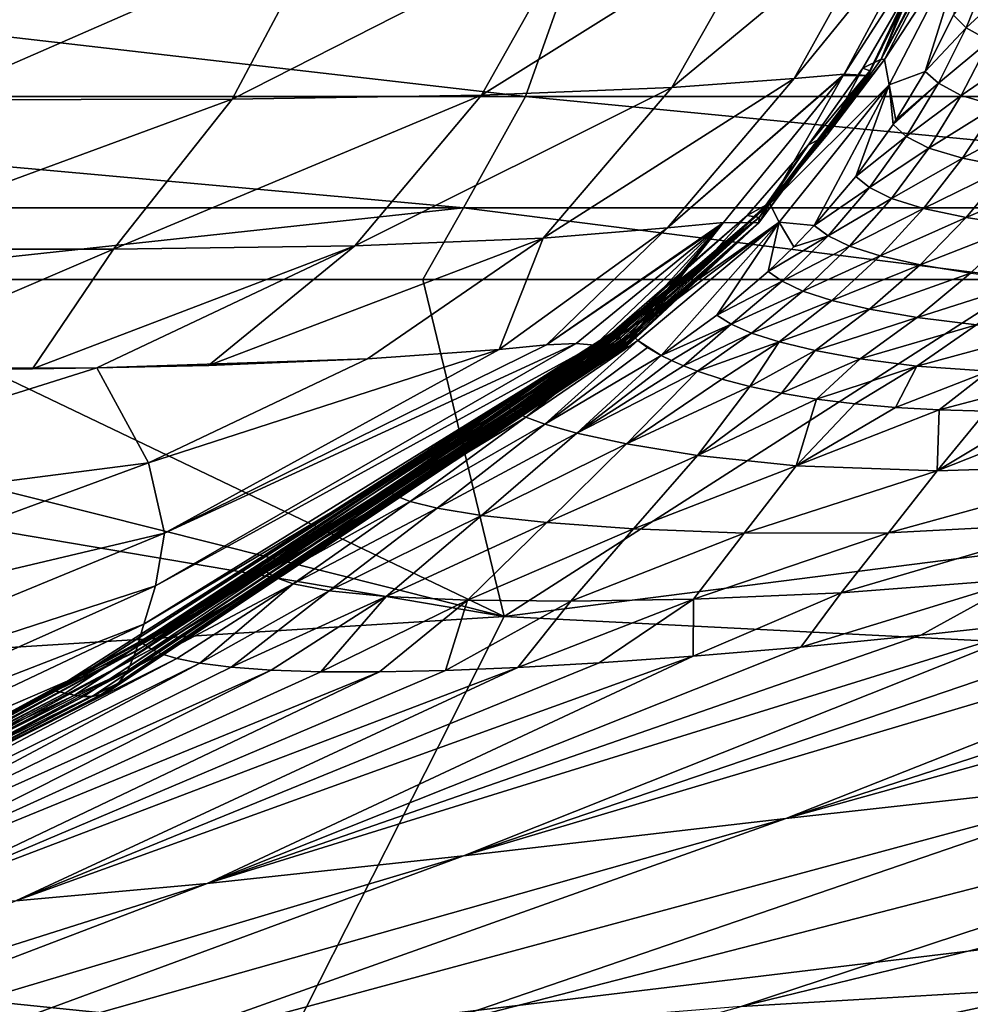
# Model space of a CAD drawing. Header units: metres. Extents: x -105 to 105, y -71 to 59.
# Tile 74 of 117: x 7.17 to 9.12, y -69.76 to -67.73. Entities that reach past the tile are written whole.
import ezdxf

# ---------------------------------------------------------------- set-up
doc = ezdxf.new("R2010")
doc.units = ezdxf.units.M
doc.layers.add('solid_WAMAS_150_SW0001', color=7, linetype='CONTINUOUS')

msp = doc.modelspace()

# ---------------------------------------------------------------- linework, layer by layer
at = {"layer": 'solid_WAMAS_150_SW0001'}
for points in [[(8.941609, -67.813126, -42.955547), (9.115929, -67.476585, -42.956074), (9.120777, -67.480537, -38.972893)], [(9.083709, -67.483459, -69.593437), (9.115929, -67.476585, -42.956074), (8.941609, -67.813126, -42.955547)], [(8.941609, -67.813126, -42.955547), (9.120777, -67.480537, -38.972893), (8.948176, -67.813812, -38.981762)], [(8.948176, -67.813812, -38.981762), (9.120777, -67.480537, -38.972893), (9.124243, -67.543304, -34.988579)], [(8.51088, -67.871216, -84.978752), (8.711557, -67.516327, -84.978409), (8.958717, -67.50016, -83.798149)], [(8.762533, -67.85231, -83.812622), (8.51088, -67.871216, -84.978752), (8.958717, -67.50016, -83.798149)], [(8.762533, -67.85231, -83.812622), (8.958717, -67.50016, -83.798149), (9.052302, -67.496162, -82.57811)], [(8.865593, -67.843506, -82.594498), (8.762533, -67.85231, -83.812622), (9.052302, -67.496162, -82.57811)], [(9.081707, -67.506912, -78.276215), (8.865593, -67.843506, -82.594498), (9.052302, -67.496162, -82.57811)], [(9.086691, -67.497231, -73.943771), (8.914662, -67.846764, -78.298424), (9.081707, -67.506912, -78.276215)], [(9.086691, -67.497231, -73.943771), (8.917991, -67.836525, -73.95948), (8.914662, -67.846764, -78.298424)], [(9.001817, -67.661858, -69.593353), (8.917991, -67.836525, -73.95948), (9.086691, -67.497231, -73.943771)], [(9.083709, -67.483459, -69.593437), (8.941609, -67.813126, -42.955547), (9.001817, -67.661858, -69.593353)], [(8.119461, -67.886993, -86.074837), (8.31862, -67.532349, -86.098915), (8.711557, -67.516327, -84.978409)], [(8.51088, -67.871216, -84.978752), (8.119461, -67.886993, -86.074837), (8.711557, -67.516327, -84.978409)], [(9.081707, -67.506912, -78.276215), (8.914662, -67.846764, -78.298424), (8.865593, -67.843506, -82.594498)], [(6.984564, -67.896767, -88.002892), (7.149339, -67.547729, -88.095711), (7.793847, -67.54277, -87.141113)], [(7.606779, -67.895088, -87.084343), (6.984564, -67.896767, -88.002892), (7.793847, -67.54277, -87.141113)], [(7.606779, -67.895088, -87.084343), (7.793847, -67.54277, -87.141113), (8.31862, -67.532349, -86.098915)], [(8.119461, -67.886993, -86.074837), (7.606779, -67.895088, -87.084343), (8.31862, -67.532349, -86.098915)], [(8.948176, -67.813812, -38.981762), (9.124243, -67.543304, -34.988579), (8.957953, -67.865791, -35.004925)], [(9.031743, -67.838402, -33.330093), (8.957953, -67.865791, -35.004925), (9.124243, -67.543304, -34.988579)], [(9.089892, -67.722404, -33.322075), (9.031743, -67.838402, -33.330093), (9.124243, -67.543304, -34.988579)], [(5.618146, -67.590004, 15.644476), (5.546347, -67.889343, 15.364818), (8.210173, -67.889328, 14.499811)], [(8.31645, -67.589996, 14.768269), (5.618146, -67.590004, 15.644476), (8.210173, -67.889328, 14.499811)], [(8.31645, -67.589996, 14.768269), (8.210173, -67.889328, 14.499811), (10.744661, -67.889313, 13.307937)], [(10.883741, -67.589973, 13.56096), (8.31645, -67.589996, 14.768269), (10.744661, -67.889313, 13.307937)], [(9.11598, -67.748329, -32.657116), (9.089892, -67.722404, -33.322075), (9.163878, -67.630104, -32.644501)], [(9.11598, -67.748329, -32.657116), (9.163878, -67.630104, -32.644501), (9.212715, -67.658569, -31.983564)], [(9.001817, -67.661858, -69.593353), (8.941609, -67.813126, -42.955547), (8.903788, -67.831436, -69.593285)], [(9.001817, -67.661858, -69.593353), (8.903788, -67.831436, -69.593285), (8.917991, -67.836525, -73.95948)], [(9.16409, -67.775223, -32.00024), (9.11598, -67.748329, -32.657116), (9.212715, -67.658569, -31.983564)], [(9.11598, -67.748329, -32.657116), (9.031743, -67.838402, -33.330093), (9.089892, -67.722404, -33.322075)], [(9.059128, -67.862335, -32.669033), (9.031743, -67.838402, -33.330093), (9.11598, -67.748329, -32.657116)], [(9.059128, -67.862335, -32.669033), (9.11598, -67.748329, -32.657116), (9.16409, -67.775223, -32.00024)], [(9.106246, -67.887787, -32.015583), (9.059128, -67.862335, -32.669033), (9.16409, -67.775223, -32.00024)], [(9.106246, -67.887787, -32.015583), (9.16409, -67.775223, -32.00024), (9.240302, -67.796028, -31.359102)], [(9.179144, -67.908569, -31.376131), (9.106246, -67.887787, -32.015583), (9.240302, -67.796028, -31.359102)], [(8.712591, -68.110611, -38.989414), (8.948176, -67.813812, -38.981762), (8.957953, -67.865791, -35.004925)], [(8.830547, -67.968285, -42.955303), (8.948176, -67.813812, -38.981762), (8.712591, -68.110611, -38.989414)], [(8.830547, -67.968285, -42.955303), (8.941609, -67.813126, -42.955547), (8.948176, -67.813812, -38.981762)], [(8.903788, -67.831436, -69.593285), (8.941609, -67.813126, -42.955547), (8.830547, -67.968285, -42.955303)], [(8.502193, -68.160019, -83.820137), (8.762533, -67.85231, -83.812622), (8.865593, -67.843506, -82.594498)], [(8.863473, -67.84668, -82.594658), (8.502193, -68.160019, -83.820137), (8.865593, -67.843506, -82.594498)], [(8.863473, -67.84668, -82.594658), (8.616841, -68.14888, -82.610428), (8.502193, -68.160019, -83.820137)], [(8.69011, -68.149567, -78.320984), (8.616841, -68.14888, -82.610428), (8.863473, -67.84668, -82.594658)], [(8.917991, -67.836525, -73.95948), (8.69011, -68.149567, -78.320984), (8.914662, -67.846764, -78.298424)], [(8.917991, -67.836525, -73.95948), (8.690796, -68.13839, -73.974998), (8.69011, -68.149567, -78.320984)], [(8.914662, -67.846764, -78.298424), (8.69011, -68.149567, -78.320984), (8.863473, -67.84668, -82.594658)], [(8.79119, -67.989609, -69.593224), (8.690796, -68.13839, -73.974998), (8.917991, -67.836525, -73.95948)], [(8.903788, -67.831436, -69.593285), (8.830547, -67.968285, -42.955303), (8.79119, -67.989609, -69.593224)], [(8.903788, -67.831436, -69.593285), (8.79119, -67.989609, -69.593224), (8.917991, -67.836525, -73.95948)], [(8.914662, -67.846764, -78.298424), (8.863473, -67.84668, -82.594658), (8.865593, -67.843506, -82.594498)], [(9.031743, -67.838402, -33.330093), (8.971798, -67.938583, -33.336792), (8.957953, -67.865791, -35.004925)], [(9.059128, -67.862335, -32.669033), (8.971798, -67.938583, -33.336792), (9.031743, -67.838402, -33.330093)], [(8.246337, -68.180893, -84.964264), (8.51088, -67.871216, -84.978752), (8.762533, -67.85231, -83.812622)], [(8.502193, -68.160019, -83.820137), (8.246337, -68.180893, -84.964264), (8.762533, -67.85231, -83.812622)], [(8.712591, -68.110611, -38.989414), (8.957953, -67.865791, -35.004925), (8.731933, -68.147858, -35.017628)], [(8.803873, -68.154808, -33.348774), (8.731933, -68.147858, -35.017628), (8.957953, -67.865791, -35.004925)], [(8.889309, -68.054291, -33.343807), (8.803873, -68.154808, -33.348774), (8.957953, -67.865791, -35.004925)], [(8.965993, -67.947479, -33.337364), (8.889309, -68.054291, -33.343807), (8.957953, -67.865791, -35.004925)], [(8.971798, -67.938583, -33.336792), (8.965993, -67.947479, -33.337364), (8.957953, -67.865791, -35.004925)], [(9.059128, -67.862335, -32.669033), (8.965993, -67.947479, -33.337364), (8.971798, -67.938583, -33.336792)], [(8.99312, -67.971863, -32.679874), (8.965993, -67.947479, -33.337364), (9.059128, -67.862335, -32.669033)], [(8.99312, -67.971863, -32.679874), (9.059128, -67.862335, -32.669033), (9.106246, -67.887787, -32.015583)], [(7.362763, -68.203949, -86.997581), (7.606779, -67.895088, -87.084343), (8.119461, -67.886993, -86.074837)], [(7.858941, -68.196907, -86.028038), (7.362763, -68.203949, -86.997581), (8.119461, -67.886993, -86.074837)], [(7.858941, -68.196907, -86.028038), (8.119461, -67.886993, -86.074837), (8.51088, -67.871216, -84.978752)], [(8.246337, -68.180893, -84.964264), (7.858941, -68.196907, -86.028038), (8.51088, -67.871216, -84.978752)], [(5.546347, -67.889343, 15.364818), (5.460117, -68.118683, 15.028764), (8.082519, -68.118675, 14.177209)], [(8.210173, -67.889328, 14.499811), (5.546347, -67.889343, 15.364818), (8.082519, -68.118675, 14.177209)], [(6.768533, -68.203979, -87.873749), (6.984564, -67.896767, -88.002892), (7.606779, -67.895088, -87.084343)], [(7.362763, -68.203949, -86.997581), (6.768533, -68.203979, -87.873749), (7.606779, -67.895088, -87.084343)], [(8.210173, -67.889328, 14.499811), (8.082519, -68.118675, 14.177209), (10.577596, -68.11866, 13.00387)], [(10.744661, -67.889313, 13.307937), (8.210173, -67.889328, 14.499811), (10.577596, -68.11866, 13.00387)], [(9.039116, -67.996002, -32.029297), (8.99312, -67.971863, -32.679874), (9.106246, -67.887787, -32.015583)], [(9.039116, -67.996002, -32.029297), (9.106246, -67.887787, -32.015583), (9.179144, -67.908569, -31.376131)], [(9.108556, -68.016624, -31.390903), (9.039116, -67.996002, -32.029297), (9.179144, -67.908569, -31.376131)], [(9.108556, -68.016624, -31.390903), (9.179144, -67.908569, -31.376131), (9.277687, -67.926804, -30.755865)], [(9.201642, -68.035294, -30.768829), (9.108556, -68.016624, -31.390903), (9.277687, -67.926804, -30.755865)], [(8.99312, -67.971863, -32.679874), (8.889309, -68.054291, -33.343807), (8.965993, -67.947479, -33.337364)], [(8.70436, -68.113144, -42.955105), (8.830547, -67.968285, -42.955303), (8.712591, -68.110611, -38.989414)], [(8.79119, -67.989609, -69.593224), (8.830547, -67.968285, -42.955303), (8.70436, -68.113144, -42.955105)], [(8.91774, -68.076569, -32.689285), (8.889309, -68.054291, -33.343807), (8.99312, -67.971863, -32.679874)], [(8.91774, -68.076569, -32.689285), (8.99312, -67.971863, -32.679874), (9.039116, -67.996002, -32.029297)], [(8.79119, -67.989609, -69.593224), (8.70436, -68.113144, -42.955105), (8.6659, -68.13414, -69.593178)], [(8.79119, -67.989609, -69.593224), (8.6659, -68.13414, -69.593178), (8.690796, -68.13839, -73.974998)], [(8.962595, -68.099487, -32.041088), (8.91774, -68.076569, -32.689285), (9.039116, -67.996002, -32.029297)], [(8.962595, -68.099487, -32.041088), (9.039116, -67.996002, -32.029297), (9.108556, -68.016624, -31.390903)], [(9.028594, -68.119812, -31.403231), (8.962595, -68.099487, -32.041088), (9.108556, -68.016624, -31.390903)], [(9.028594, -68.119812, -31.403231), (9.108556, -68.016624, -31.390903), (9.201642, -68.035294, -30.768829)], [(9.116287, -68.138603, -30.778816), (9.028594, -68.119812, -31.403231), (9.201642, -68.035294, -30.768829)], [(9.116287, -68.138603, -30.778816), (9.201642, -68.035294, -30.768829), (9.318542, -68.051964, -30.163969)], [(8.91774, -68.076569, -32.689285), (8.803873, -68.154808, -33.348774), (8.889309, -68.054291, -33.343807)], [(9.226398, -68.155731, -30.168409), (9.116287, -68.138603, -30.778816), (9.318542, -68.051964, -30.163969)], [(8.832674, -68.175995, -32.696877), (8.803873, -68.154808, -33.348774), (8.91774, -68.076569, -32.689285)], [(8.832674, -68.175995, -32.696877), (8.91774, -68.076569, -32.689285), (8.962595, -68.099487, -32.041088)], [(8.87639, -68.197601, -32.050598), (8.832674, -68.175995, -32.696877), (8.962595, -68.099487, -32.041088)], [(8.87639, -68.197601, -32.050598), (8.962595, -68.099487, -32.041088), (9.028594, -68.119812, -31.403231)], [(8.082519, -68.118675, 14.177209), (5.460117, -68.118683, 15.028764), (6.717557, -68.26635, 14.259551)], [(8.082519, -68.118675, 14.177209), (6.717557, -68.26635, 14.259551), (7.998681, -68.26635, 13.794654)], [(8.082519, -68.118675, 14.177209), (7.998681, -68.26635, 13.794654), (9.248124, -68.266357, 13.249706)], [(10.577596, -68.11866, 13.00387), (8.082519, -68.118675, 14.177209), (9.248124, -68.266357, 13.249706)], [(8.712591, -68.110611, -38.989414), (8.415998, -68.365486, -38.680431), (8.415491, -68.365059, -38.988777)], [(8.563746, -68.246513, -42.954967), (8.712591, -68.110611, -38.989414), (8.415491, -68.365059, -38.988777)], [(8.712591, -68.110611, -38.989414), (8.419141, -68.369568, -37.39814), (8.415998, -68.365486, -38.680431)], [(8.712591, -68.110611, -38.989414), (8.731933, -68.147858, -35.017628), (8.419141, -68.369568, -37.39814)], [(8.563746, -68.246513, -42.954967), (8.70436, -68.113144, -42.955105), (8.712591, -68.110611, -38.989414)], [(8.6659, -68.13414, -69.593178), (8.70436, -68.113144, -42.955105), (8.563746, -68.246513, -42.954967)], [(8.939041, -68.217438, -31.412788), (8.87639, -68.197601, -32.050598), (9.028594, -68.119812, -31.403231)], [(8.939041, -68.217438, -31.412788), (9.028594, -68.119812, -31.403231), (9.116287, -68.138603, -30.778816)], [(8.253458, -68.400665, -83.349487), (8.502193, -68.160019, -83.820137), (8.616841, -68.14888, -82.610428)], [(8.609617, -68.156136, -82.610802), (8.253458, -68.400665, -83.349487), (8.616841, -68.14888, -82.610428)], [(8.6659, -68.13414, -69.593178), (8.387671, -68.375763, -69.593109), (8.690796, -68.13839, -73.974998)], [(8.398702, -68.371376, -56.438065), (8.387671, -68.375763, -69.593109), (8.6659, -68.13414, -69.593178)], [(8.387671, -68.375763, -69.593109), (8.39031, -68.377357, -70.739769), (8.690796, -68.13839, -73.974998)], [(8.39031, -68.377357, -70.739769), (8.396698, -68.382813, -71.7798), (8.690796, -68.13839, -73.974998)], [(8.396698, -68.382813, -71.7798), (8.402963, -68.387154, -72.714111), (8.690796, -68.13839, -73.974998)], [(8.398702, -68.371376, -56.438065), (8.6659, -68.13414, -69.593178), (8.563746, -68.246513, -42.954967)], [(8.402963, -68.387154, -72.714111), (8.407458, -68.389801, -73.388992), (8.690796, -68.13839, -73.974998)], [(8.407458, -68.389801, -73.388992), (8.411418, -68.391975, -74.010735), (8.690796, -68.13839, -73.974998)], [(8.690796, -68.13839, -73.974998), (8.411418, -68.391975, -74.010735), (8.69011, -68.149567, -78.320984)], [(8.411418, -68.391975, -74.010735), (8.414428, -68.393669, -74.530136), (8.69011, -68.149567, -78.320984)], [(8.414428, -68.393669, -74.530136), (8.417096, -68.395432, -75.079544), (8.69011, -68.149567, -78.320984)], [(8.415056, -68.405716, -78.324455), (8.609617, -68.156136, -82.610802), (8.616841, -68.14888, -82.610428)], [(8.69011, -68.149567, -78.320984), (8.415056, -68.405716, -78.324455), (8.616841, -68.14888, -82.610428)], [(8.418672, -68.403419, -77.407883), (8.415056, -68.405716, -78.324455), (8.69011, -68.149567, -78.320984)], [(8.417096, -68.395432, -75.079544), (8.419553, -68.397972, -75.851616), (8.69011, -68.149567, -78.320984)], [(8.420099, -68.400658, -76.613983), (8.418672, -68.403419, -77.407883), (8.69011, -68.149567, -78.320984)], [(8.731933, -68.147858, -35.017628), (8.426353, -68.378098, -36.177948), (8.419141, -68.369568, -37.39814)], [(8.419553, -68.397972, -75.851616), (8.420099, -68.400658, -76.613983), (8.69011, -68.149567, -78.320984)], [(8.731933, -68.147858, -35.017628), (8.44108, -68.391808, -35.021843), (8.426353, -68.378098, -36.177948)], [(8.731933, -68.147858, -35.017628), (8.488909, -68.422409, -33.351265), (8.44108, -68.391808, -35.021843)], [(8.603288, -68.339546, -33.35289), (8.488909, -68.422409, -33.351265), (8.731933, -68.147858, -35.017628)], [(8.7088, -68.249809, -33.351933), (8.603288, -68.339546, -33.35289), (8.731933, -68.147858, -35.017628)], [(8.761881, -68.198669, -33.350456), (8.7088, -68.249809, -33.351933), (8.731933, -68.147858, -35.017628)], [(8.803873, -68.154808, -33.348774), (8.761881, -68.198669, -33.350456), (8.731933, -68.147858, -35.017628)], [(9.021552, -68.236076, -30.785551), (8.939041, -68.217438, -31.412788), (9.116287, -68.138603, -30.778816)], [(9.021552, -68.236076, -30.785551), (9.116287, -68.138603, -30.778816), (9.226398, -68.155731, -30.168409)], [(8.156114, -68.40976, -83.992462), (8.246337, -68.180893, -84.964264), (8.502193, -68.160019, -83.820137)], [(8.253458, -68.400665, -83.349487), (8.156114, -68.40976, -83.992462), (8.502193, -68.160019, -83.820137)], [(8.609617, -68.156136, -82.610802), (8.314133, -68.397919, -82.621826), (8.253458, -68.400665, -83.349487)], [(8.35262, -68.401123, -81.678734), (8.314133, -68.397919, -82.621826), (8.609617, -68.156136, -82.610802)], [(8.386524, -68.401268, -80.673874), (8.35262, -68.401123, -81.678734), (8.609617, -68.156136, -82.610802)], [(8.404888, -68.40332, -79.763374), (8.386524, -68.401268, -80.673874), (8.609617, -68.156136, -82.610802)], [(8.411374, -68.405525, -79.021523), (8.404888, -68.40332, -79.763374), (8.609617, -68.156136, -82.610802)], [(8.415056, -68.405716, -78.324455), (8.411374, -68.405525, -79.021523), (8.609617, -68.156136, -82.610802)], [(8.832674, -68.175995, -32.696877), (8.761881, -68.198669, -33.350456), (8.803873, -68.154808, -33.348774)], [(9.125184, -68.253281, -30.169155), (9.021552, -68.236076, -30.785551), (9.226398, -68.155731, -30.168409)], [(7.558032, -68.442924, -85.932281), (7.858941, -68.196907, -86.028038), (8.246337, -68.180893, -84.964264)], [(7.885077, -68.429092, -85.068291), (7.558032, -68.442924, -85.932281), (8.246337, -68.180893, -84.964264)], [(8.156114, -68.40976, -83.992462), (7.885077, -68.429092, -85.068291), (8.246337, -68.180893, -84.964264)], [(8.832674, -68.175995, -32.696877), (8.7088, -68.249809, -33.351933), (8.761881, -68.198669, -33.350456)], [(8.737725, -68.269768, -32.702305), (8.7088, -68.249809, -33.351933), (8.832674, -68.175995, -32.696877)], [(8.737725, -68.269768, -32.702305), (8.832674, -68.175995, -32.696877), (8.87639, -68.197601, -32.050598)], [(6.783298, -68.451744, -87.33326), (6.768533, -68.203979, -87.873749), (7.362763, -68.203949, -86.997581)], [(7.196182, -68.44973, -86.663773), (6.783298, -68.451744, -87.33326), (7.362763, -68.203949, -86.997581)], [(7.196182, -68.44973, -86.663773), (7.362763, -68.203949, -86.997581), (7.858941, -68.196907, -86.028038)], [(7.328197, -68.44799, -86.416252), (7.196182, -68.44973, -86.663773), (7.858941, -68.196907, -86.028038)], [(7.558032, -68.442924, -85.932281), (7.328197, -68.44799, -86.416252), (7.858941, -68.196907, -86.028038)], [(8.780411, -68.289902, -32.057541), (8.737725, -68.269768, -32.702305), (8.87639, -68.197601, -32.050598)], [(8.780411, -68.289902, -32.057541), (8.87639, -68.197601, -32.050598), (8.939041, -68.217438, -31.412788)], [(8.839957, -68.309044, -31.419361), (8.780411, -68.289902, -32.057541), (8.939041, -68.217438, -31.412788)], [(8.839957, -68.309044, -31.419361), (8.939041, -68.217438, -31.412788), (9.021552, -68.236076, -30.785551)], [(8.398702, -68.371376, -56.438065), (8.563746, -68.246513, -42.954967), (8.409499, -68.367241, -42.954918)], [(8.410938, -68.366425, -41.825497), (8.409499, -68.367241, -42.954918), (8.563746, -68.246513, -42.954967)], [(8.412898, -68.36525, -40.735786), (8.410938, -68.366425, -41.825497), (8.563746, -68.246513, -42.954967)], [(8.563746, -68.246513, -42.954967), (8.414483, -68.364693, -39.686714), (8.412898, -68.36525, -40.735786)], [(8.563746, -68.246513, -42.954967), (8.415491, -68.365059, -38.988777), (8.414483, -68.364693, -39.686714)], [(8.737725, -68.269768, -32.702305), (8.603288, -68.339546, -33.35289), (8.7088, -68.249809, -33.351933)], [(8.917704, -68.327347, -30.78891), (8.839957, -68.309044, -31.419361), (9.021552, -68.236076, -30.785551)], [(8.917704, -68.327347, -30.78891), (9.021552, -68.236076, -30.785551), (9.125184, -68.253281, -30.169155)], [(8.166135, -68.959045, 10.616689), (4.075933, -68.26635, 14.943259), (2.725769, -69.300903, 10.686105)], [(8.166135, -68.959045, 10.616689), (5.408748, -68.26635, 14.642892), (4.075933, -68.26635, 14.943259)], [(8.166135, -68.959045, 10.616689), (6.717557, -68.26635, 14.259551), (5.408748, -68.26635, 14.642892)], [(8.166135, -68.959045, 10.616689), (7.998681, -68.26635, 13.794654), (6.717557, -68.26635, 14.259551)], [(8.166135, -68.959045, 10.616689), (9.248124, -68.266357, 13.249706), (7.998681, -68.26635, 13.794654)], [(8.166135, -68.959045, 10.616689), (13.599831, -68.266365, 10.507366), (9.248124, -68.266357, 13.249706)], [(8.166135, -68.959045, 10.616689), (12.856277, -69.197174, 5.844214), (13.599831, -68.266365, 10.507366)], [(8.632813, -68.35762, -32.705265), (8.603288, -68.339546, -33.35289), (8.737725, -68.269768, -32.702305)], [(8.632813, -68.35762, -32.705265), (8.737725, -68.269768, -32.702305), (8.780411, -68.289902, -32.057541)], [(9.015427, -68.344437, -30.166195), (8.917704, -68.327347, -30.78891), (9.125184, -68.253281, -30.169155)], [(9.015427, -68.344437, -30.166195), (9.125184, -68.253281, -30.169155), (9.253789, -68.267975, -29.564865)], [(9.137705, -68.359055, -29.552544), (9.015427, -68.344437, -30.166195), (9.253789, -68.267975, -29.564865)], [(8.674784, -68.376137, -32.061722), (8.632813, -68.35762, -32.705265), (8.780411, -68.289902, -32.057541)], [(8.674784, -68.376137, -32.061722), (8.780411, -68.289902, -32.057541), (8.839957, -68.309044, -31.419361)], [(8.731701, -68.394478, -31.422853), (8.674784, -68.376137, -32.061722), (8.839957, -68.309044, -31.419361)], [(8.731701, -68.394478, -31.422853), (8.839957, -68.309044, -31.419361), (8.917704, -68.327347, -30.78891)], [(8.805371, -68.412407, -30.788921), (8.731701, -68.394478, -31.422853), (8.917704, -68.327347, -30.78891)], [(8.805371, -68.412407, -30.788921), (8.917704, -68.327347, -30.78891), (9.015427, -68.344437, -30.166195)], [(8.632813, -68.35762, -32.705265), (8.488909, -68.422409, -33.351265), (8.603288, -68.339546, -33.35289)], [(8.898063, -68.429428, -30.159716), (8.805371, -68.412407, -30.788921), (9.015427, -68.344437, -30.166195)], [(8.898063, -68.429428, -30.159716), (9.015427, -68.344437, -30.166195), (9.137705, -68.359055, -29.552544)], [(8.410938, -68.366425, -41.825497), (8.167178, -68.535431, -42.954918), (8.409499, -68.367241, -42.954918)], [(8.410938, -68.366425, -41.825497), (8.169587, -68.53389, -41.597942), (8.167178, -68.535431, -42.954918)], [(8.398702, -68.371376, -56.438065), (8.409499, -68.367241, -42.954918), (8.167178, -68.535431, -42.954918)], [(8.398702, -68.371376, -56.438065), (8.167178, -68.535431, -42.954918), (8.387671, -68.375763, -69.593109)], [(8.412898, -68.36525, -40.735786), (8.172452, -68.532104, -40.242123), (8.169587, -68.53389, -41.597942)], [(8.410938, -68.366425, -41.825497), (8.412898, -68.36525, -40.735786), (8.169587, -68.53389, -41.597942)], [(8.414483, -68.364693, -39.686714), (8.175591, -68.53141, -38.894585), (8.172452, -68.532104, -40.242123)], [(8.412898, -68.36525, -40.735786), (8.414483, -68.364693, -39.686714), (8.172452, -68.532104, -40.242123)], [(8.414483, -68.364693, -39.686714), (8.415491, -68.365059, -38.988777), (8.175591, -68.53141, -38.894585)], [(8.415491, -68.365059, -38.988777), (8.415998, -68.365486, -38.680431), (8.175591, -68.53141, -38.894585)], [(8.415998, -68.365486, -38.680431), (8.180589, -68.533287, -37.562466), (8.175591, -68.53141, -38.894585)], [(8.415998, -68.365486, -38.680431), (8.419141, -68.369568, -37.39814), (8.180589, -68.533287, -37.562466)], [(8.419141, -68.369568, -37.39814), (8.190273, -68.53907, -36.252274), (8.180589, -68.533287, -37.562466)], [(8.419141, -68.369568, -37.39814), (8.426353, -68.378098, -36.177948), (8.190273, -68.53907, -36.252274)], [(8.632813, -68.35762, -32.705265), (8.510231, -68.432945, -32.896893), (8.488909, -68.422409, -33.351265)], [(8.632813, -68.35762, -32.705265), (8.535113, -68.443802, -32.462471), (8.510231, -68.432945, -32.896893)], [(8.674784, -68.376137, -32.061722), (8.535113, -68.443802, -32.462471), (8.632813, -68.35762, -32.705265)], [(9.015068, -68.444069, -29.536661), (8.898063, -68.429428, -30.159716), (9.137705, -68.359055, -29.552544)], [(9.015068, -68.444069, -29.536661), (9.137705, -68.359055, -29.552544), (9.290011, -68.369469, -28.949739)], [(9.162881, -68.454369, -28.921879), (9.015068, -68.444069, -29.536661), (9.290011, -68.369469, -28.949739)], [(7.228493, -69.117302, -69.593628), (8.387671, -68.375763, -69.593109), (7.417564, -69.011749, -42.954918)], [(7.228493, -69.117302, -69.593628), (7.244231, -69.113045, -70.720062), (8.387671, -68.375763, -69.593109)], [(7.244231, -69.113045, -70.720062), (8.39031, -68.377357, -70.739769), (8.387671, -68.375763, -69.593109)], [(7.244231, -69.113045, -70.720062), (7.263299, -69.117249, -71.846672), (8.39031, -68.377357, -70.739769)], [(7.263299, -69.117249, -71.846672), (8.396698, -68.382813, -71.7798), (8.39031, -68.377357, -70.739769)], [(7.263299, -69.117249, -71.846672), (7.282245, -69.121201, -72.973289), (8.396698, -68.382813, -71.7798)], [(7.282245, -69.121201, -72.973289), (8.402963, -68.387154, -72.714111), (8.396698, -68.382813, -71.7798)], [(7.282245, -69.121201, -72.973289), (8.407458, -68.389801, -73.388992), (8.402963, -68.387154, -72.714111)], [(7.282245, -69.121201, -72.973289), (7.300725, -69.123497, -74.099884), (8.407458, -68.389801, -73.388992)], [(7.300725, -69.123497, -74.099884), (8.411418, -68.391975, -74.010735), (8.407458, -68.389801, -73.388992)], [(7.300725, -69.123497, -74.099884), (7.318961, -69.123489, -75.22644), (8.411418, -68.391975, -74.010735)], [(7.318961, -69.123489, -75.22644), (8.414428, -68.393669, -74.530136), (8.411418, -68.391975, -74.010735)], [(7.318961, -69.123489, -75.22644), (8.417096, -68.395432, -75.079544), (8.414428, -68.393669, -74.530136)], [(8.387671, -68.375763, -69.593109), (7.670208, -68.858353, -42.954918), (7.417564, -69.011749, -42.954918)], [(8.387671, -68.375763, -69.593109), (7.920341, -68.699425, -42.954918), (7.670208, -68.858353, -42.954918)], [(8.387671, -68.375763, -69.593109), (8.167178, -68.535431, -42.954918), (7.920341, -68.699425, -42.954918)], [(8.426353, -68.378098, -36.177948), (8.210881, -68.549179, -34.967896), (8.190273, -68.53907, -36.252274)], [(8.426353, -68.378098, -36.177948), (8.44108, -68.391808, -35.021843), (8.210881, -68.549179, -34.967896)], [(8.44108, -68.391808, -35.021843), (8.249828, -68.56369, -33.713299), (8.210881, -68.549179, -34.967896)], [(8.44108, -68.391808, -35.021843), (8.460538, -68.40596, -34.162037), (8.249828, -68.56369, -33.713299)], [(8.44108, -68.391808, -35.021843), (8.488909, -68.422409, -33.351265), (8.460538, -68.40596, -34.162037)], [(8.674784, -68.376137, -32.061722), (8.563702, -68.454758, -32.04771), (8.535113, -68.443802, -32.462471)], [(8.731701, -68.394478, -31.422853), (8.563702, -68.454758, -32.04771), (8.674784, -68.376137, -32.061722)], [(7.318961, -69.123489, -75.22644), (7.336951, -69.120018, -76.353134), (8.417096, -68.395432, -75.079544)], [(7.336951, -69.120018, -76.353134), (8.419553, -68.397972, -75.851616), (8.417096, -68.395432, -75.079544)], [(7.336951, -69.120018, -76.353134), (8.420099, -68.400658, -76.613983), (8.419553, -68.397972, -75.851616)], [(7.336951, -69.120018, -76.353134), (7.354857, -69.111519, -77.479988), (8.420099, -68.400658, -76.613983)], [(7.354857, -69.111519, -77.479988), (8.418672, -68.403419, -77.407883), (8.420099, -68.400658, -76.613983)], [(7.354857, -69.111519, -77.479988), (7.373282, -69.095764, -78.606606), (8.418672, -68.403419, -77.407883)], [(7.373282, -69.095764, -78.606606), (8.415056, -68.405716, -78.324455), (8.418672, -68.403419, -77.407883)], [(7.373282, -69.095764, -78.606606), (7.391862, -69.070076, -79.732552), (8.415056, -68.405716, -78.324455)], [(7.391862, -69.070076, -79.732552), (8.404888, -68.40332, -79.763374), (8.411374, -68.405525, -79.021523)], [(7.391862, -69.070076, -79.732552), (7.408374, -69.03112, -80.857445), (8.404888, -68.40332, -79.763374)], [(7.391862, -69.070076, -79.732552), (8.411374, -68.405525, -79.021523), (8.415056, -68.405716, -78.324455)], [(7.408374, -69.03112, -80.857445), (8.386524, -68.401268, -80.673874), (8.404888, -68.40332, -79.763374)], [(7.408374, -69.03112, -80.857445), (7.424727, -68.974777, -81.980743), (8.386524, -68.401268, -80.673874)], [(7.424727, -68.974777, -81.980743), (8.35262, -68.401123, -81.678734), (8.386524, -68.401268, -80.673874)], [(7.424727, -68.974777, -81.980743), (7.449098, -68.895828, -83.101677), (8.35262, -68.401123, -81.678734)], [(7.434878, -68.643181, -85.322517), (7.885077, -68.429092, -85.068291), (8.156114, -68.40976, -83.992462)], [(7.467191, -68.787903, -84.217461), (7.434878, -68.643181, -85.322517), (8.156114, -68.40976, -83.992462)], [(7.449098, -68.895828, -83.101677), (8.314133, -68.397919, -82.621826), (8.35262, -68.401123, -81.678734)], [(7.449098, -68.895828, -83.101677), (7.467191, -68.787903, -84.217461), (8.314133, -68.397919, -82.621826)], [(7.467191, -68.787903, -84.217461), (8.253458, -68.400665, -83.349487), (8.314133, -68.397919, -82.621826)], [(7.467191, -68.787903, -84.217461), (8.156114, -68.40976, -83.992462), (8.253458, -68.400665, -83.349487)], [(8.460538, -68.40596, -34.162037), (8.488909, -68.422409, -33.351265), (8.249828, -68.56369, -33.713299)], [(8.731701, -68.394478, -31.422853), (8.613538, -68.470924, -31.461695), (8.563702, -68.454758, -32.04771)], [(8.731701, -68.394478, -31.422853), (8.671405, -68.486206, -30.917852), (8.613538, -68.470924, -31.461695)], [(8.805371, -68.412407, -30.788921), (8.671405, -68.486206, -30.917852), (8.731701, -68.394478, -31.422853)], [(8.805371, -68.412407, -30.788921), (8.736591, -68.50013, -30.4151), (8.671405, -68.486206, -30.917852)], [(8.898063, -68.429428, -30.159716), (8.736591, -68.50013, -30.4151), (8.805371, -68.412407, -30.788921)], [(7.885077, -68.429092, -85.068291), (7.328197, -68.44799, -86.416252), (7.558032, -68.442924, -85.932281)], [(7.434878, -68.643181, -85.322517), (7.328197, -68.44799, -86.416252), (7.885077, -68.429092, -85.068291)], [(8.488909, -68.422409, -33.351265), (8.315827, -68.582268, -32.495277), (8.249828, -68.56369, -33.713299)], [(8.488909, -68.422409, -33.351265), (8.510231, -68.432945, -32.896893), (8.315827, -68.582268, -32.495277)], [(8.510231, -68.432945, -32.896893), (8.535113, -68.443802, -32.462471), (8.315827, -68.582268, -32.495277)], [(8.898063, -68.429428, -30.159716), (8.808696, -68.512131, -29.953247), (8.736591, -68.50013, -30.4151)], [(9.015068, -68.444069, -29.536661), (8.808696, -68.512131, -29.953247), (8.898063, -68.429428, -30.159716)], [(7.328197, -68.44799, -86.416252), (6.084067, -68.449562, -88.219376), (7.196182, -68.44973, -86.663773)], [(6.202045, -68.802246, -87.146965), (6.084067, -68.449562, -88.219376), (7.328197, -68.44799, -86.416252)], [(7.196182, -68.44973, -86.663773), (6.084067, -68.449562, -88.219376), (6.783298, -68.451744, -87.33326)], [(6.202045, -68.802246, -87.146965), (7.328197, -68.44799, -86.416252), (7.434878, -68.643181, -85.322517)], [(8.535113, -68.443802, -32.462471), (8.563702, -68.454758, -32.04771), (8.315827, -68.582268, -32.495277)], [(9.015068, -68.444069, -29.536661), (8.886994, -68.521835, -29.531351), (8.808696, -68.512131, -29.953247)], [(9.015068, -68.444069, -29.536661), (8.971132, -68.529167, -29.144754), (8.886994, -68.521835, -29.531351)], [(9.162881, -68.454369, -28.921879), (8.971132, -68.529167, -29.144754), (9.015068, -68.444069, -29.536661)], [(9.162881, -68.454369, -28.921879), (9.060843, -68.534081, -28.789272), (8.971132, -68.529167, -29.144754)], [(9.346364, -68.458618, -28.316076), (9.060843, -68.534081, -28.789272), (9.162881, -68.454369, -28.921879)], [(8.563702, -68.454758, -32.04771), (8.417717, -68.604294, -31.319887), (8.315827, -68.582268, -32.495277)], [(8.563702, -68.454758, -32.04771), (8.613538, -68.470924, -31.461695), (8.417717, -68.604294, -31.319887)], [(8.613538, -68.470924, -31.461695), (8.671405, -68.486206, -30.917852), (8.417717, -68.604294, -31.319887)], [(9.346364, -68.458618, -28.316076), (9.157436, -68.536652, -28.455675), (9.060843, -68.534081, -28.789272)], [(8.671405, -68.486206, -30.917852), (8.563783, -68.628044, -30.187336), (8.417717, -68.604294, -31.319887)], [(8.671405, -68.486206, -30.917852), (8.736591, -68.50013, -30.4151), (8.563783, -68.628044, -30.187336)], [(8.736591, -68.50013, -30.4151), (8.808696, -68.512131, -29.953247), (8.563783, -68.628044, -30.187336)], [(8.808696, -68.512131, -29.953247), (8.766811, -68.649506, -29.095839), (8.563783, -68.628044, -30.187336)], [(8.808696, -68.512131, -29.953247), (8.886994, -68.521835, -29.531351), (8.766811, -68.649506, -29.095839)], [(7.920341, -68.699425, -42.954918), (8.167178, -68.535431, -42.954918), (8.169587, -68.53389, -41.597942)], [(7.921684, -68.698349, -41.450886), (7.920341, -68.699425, -42.954918), (8.169587, -68.53389, -41.597942)], [(7.921684, -68.698349, -41.450886), (8.169587, -68.53389, -41.597942), (8.172452, -68.532104, -40.242123)], [(7.921684, -68.698349, -41.450886), (8.172452, -68.532104, -40.242123), (7.922718, -68.697662, -39.951275)], [(7.922718, -68.697662, -39.951275), (8.172452, -68.532104, -40.242123), (8.175591, -68.53141, -38.894585)], [(7.922718, -68.697662, -39.951275), (8.175591, -68.53141, -38.894585), (7.924811, -68.698631, -38.469749)], [(7.924811, -68.698631, -38.469749), (8.175591, -68.53141, -38.894585), (8.180589, -68.533287, -37.562466)], [(7.924811, -68.698631, -38.469749), (8.180589, -68.533287, -37.562466), (7.93036, -68.702713, -37.019978)], [(7.93036, -68.702713, -37.019978), (8.180589, -68.533287, -37.562466), (8.190273, -68.53907, -36.252274)], [(8.886994, -68.521835, -29.531351), (8.971132, -68.529167, -29.144754), (8.766811, -68.649506, -29.095839)], [(8.971132, -68.529167, -29.144754), (9.060843, -68.534081, -28.789272), (8.766811, -68.649506, -29.095839)], [(9.060843, -68.534081, -28.789272), (9.056281, -68.659798, -28.042749), (8.766811, -68.649506, -29.095839)], [(9.060843, -68.534081, -28.789272), (9.157436, -68.536652, -28.455675), (9.056281, -68.659798, -28.042749)], [(9.372187, -68.535019, -27.839294), (9.467263, -68.646378, -27.028978), (9.056281, -68.659798, -28.042749)], [(9.261028, -68.536919, -28.140591), (9.372187, -68.535019, -27.839294), (9.056281, -68.659798, -28.042749)], [(7.93036, -68.702713, -37.019978), (8.190273, -68.53907, -36.252274), (7.943284, -68.71093, -35.614574)], [(7.943284, -68.71093, -35.614574), (8.190273, -68.53907, -36.252274), (8.210881, -68.549179, -34.967896)], [(7.943284, -68.71093, -35.614574), (8.210881, -68.549179, -34.967896), (7.972539, -68.722557, -34.261906)], [(7.972539, -68.722557, -34.261906), (8.210881, -68.549179, -34.967896), (8.249828, -68.56369, -33.713299)], [(9.157436, -68.536652, -28.455675), (9.261028, -68.536919, -28.140591), (9.056281, -68.659798, -28.042749)], [(7.972539, -68.722557, -34.261906), (8.249828, -68.56369, -33.713299), (8.028144, -68.73642, -32.96946)], [(8.028144, -68.73642, -32.96946), (8.249828, -68.56369, -33.713299), (8.315827, -68.582268, -32.495277)], [(8.028144, -68.73642, -32.96946), (8.315827, -68.582268, -32.495277), (8.119286, -68.75119, -31.74538)], [(8.119286, -68.75119, -31.74538), (8.315827, -68.582268, -32.495277), (8.417717, -68.604294, -31.319887)], [(8.119286, -68.75119, -31.74538), (8.417717, -68.604294, -31.319887), (8.253465, -68.765678, -30.596682)], [(8.253465, -68.765678, -30.596682), (8.417717, -68.604294, -31.319887), (8.563783, -68.628044, -30.187336)], [(8.253465, -68.765678, -30.596682), (8.563783, -68.628044, -30.187336), (8.432272, -68.778824, -29.525192)], [(8.432272, -68.778824, -29.525192), (8.563783, -68.628044, -30.187336), (8.766811, -68.649506, -29.095839)], [(6.276823, -69.069527, -86.021278), (6.202045, -68.802246, -87.146965), (7.434878, -68.643181, -85.322517)], [(6.276823, -69.069527, -86.021278), (7.434878, -68.643181, -85.322517), (7.467191, -68.787903, -84.217461)], [(8.432272, -68.778824, -29.525192), (8.766811, -68.649506, -29.095839), (8.659753, -68.787865, -28.528389)], [(8.659753, -68.787865, -28.528389), (8.766811, -68.649506, -29.095839), (9.056281, -68.659798, -28.042749)], [(8.956419, -68.787041, -27.59099), (9.056281, -68.659798, -28.042749), (9.467263, -68.646378, -27.028978)], [(8.956419, -68.787041, -27.59099), (9.467263, -68.646378, -27.028978), (9.348384, -68.766869, -26.698816)], [(8.659753, -68.787865, -28.528389), (9.056281, -68.659798, -28.042749), (8.956419, -68.787041, -27.59099)], [(7.922718, -68.697662, -39.951275), (7.669621, -68.858086, -39.659664), (7.67044, -68.857704, -41.303448)], [(7.922718, -68.697662, -39.951275), (7.924811, -68.698631, -38.469749), (7.669621, -68.858086, -39.659664)], [(7.924811, -68.698631, -38.469749), (7.670772, -68.860847, -38.043762), (7.669621, -68.858086, -39.659664)], [(7.921684, -68.698349, -41.450886), (7.67044, -68.857704, -41.303448), (7.670208, -68.858353, -42.954918)], [(7.921684, -68.698349, -41.450886), (7.670208, -68.858353, -42.954918), (7.920341, -68.699425, -42.954918)], [(7.921684, -68.698349, -41.450886), (7.922718, -68.697662, -39.951275), (7.67044, -68.857704, -41.303448)], [(7.924811, -68.698631, -38.469749), (7.93036, -68.702713, -37.019978), (7.670772, -68.860847, -38.043762)], [(7.93036, -68.702713, -37.019978), (7.677134, -68.867401, -36.475956), (7.670772, -68.860847, -38.043762)], [(7.93036, -68.702713, -37.019978), (7.943284, -68.71093, -35.614574), (7.677134, -68.867401, -36.475956)], [(7.943284, -68.71093, -35.614574), (7.693748, -68.878487, -34.974998), (7.677134, -68.867401, -36.475956)], [(7.943284, -68.71093, -35.614574), (7.972539, -68.722557, -34.261906), (7.693748, -68.878487, -34.974998)], [(7.972539, -68.722557, -34.261906), (7.732419, -68.892349, -33.553783), (7.693748, -68.878487, -34.974998)], [(7.972539, -68.722557, -34.261906), (8.028144, -68.73642, -32.96946), (7.732419, -68.892349, -33.553783)], [(8.028144, -68.73642, -32.96946), (7.805832, -68.906525, -32.223377), (7.732419, -68.892349, -33.553783)], [(8.028144, -68.73642, -32.96946), (8.119286, -68.75119, -31.74538), (7.805832, -68.906525, -32.223377)], [(8.119286, -68.75119, -31.74538), (7.923403, -68.918388, -30.993315), (7.805832, -68.906525, -32.223377)], [(8.119286, -68.75119, -31.74538), (8.253465, -68.765678, -30.596682), (7.923403, -68.918388, -30.993315)], [(8.253465, -68.765678, -30.596682), (8.090958, -68.925728, -29.871553), (7.923403, -68.918388, -30.993315)], [(8.253465, -68.765678, -30.596682), (8.432272, -68.778824, -29.525192), (8.090958, -68.925728, -29.871553)], [(10.921679, -68.768364, -23.912638), (9.50678, -69.290344, -23.82683), (8.745552, -69.374672, -24.796125)], [(10.427348, -68.829063, -24.39744), (10.921679, -68.768364, -23.912638), (8.745552, -69.374672, -24.796125)], [(9.348384, -68.766869, -26.698816), (9.233088, -68.88192, -26.367323), (8.859285, -68.910225, -27.138016)], [(8.956419, -68.787041, -27.59099), (9.348384, -68.766869, -26.698816), (8.859285, -68.910225, -27.138016)], [(6.290622, -69.272514, -84.871429), (6.276823, -69.069527, -86.021278), (7.467191, -68.787903, -84.217461)], [(6.290622, -69.272514, -84.871429), (7.467191, -68.787903, -84.217461), (7.449098, -68.895828, -83.101677)], [(8.432272, -68.778824, -29.525192), (8.303135, -68.927925, -28.861456), (8.090958, -68.925728, -29.871553)], [(8.432272, -68.778824, -29.525192), (8.659753, -68.787865, -28.528389), (8.303135, -68.927925, -28.861456)], [(8.659753, -68.787865, -28.528389), (8.555324, -68.92366, -27.959639), (8.303135, -68.927925, -28.861456)], [(8.956419, -68.787041, -27.59099), (8.859285, -68.910225, -27.138016), (8.555324, -68.92366, -27.959639)], [(8.659753, -68.787865, -28.528389), (8.956419, -68.787041, -27.59099), (8.555324, -68.92366, -27.959639)], [(9.988297, -68.883736, -24.875437), (10.427348, -68.829063, -24.39744), (8.745552, -69.374672, -24.796125)], [(7.67044, -68.857704, -41.303448), (7.418581, -69.010727, -41.597111), (7.417564, -69.011749, -42.954918)], [(7.670208, -68.858353, -42.954918), (7.67044, -68.857704, -41.303448), (7.417564, -69.011749, -42.954918)], [(7.67044, -68.857704, -41.303448), (7.418438, -69.010216, -40.340099), (7.418581, -69.010727, -41.597111)], [(7.67044, -68.857704, -41.303448), (7.669621, -68.858086, -39.659664), (7.418438, -69.010216, -40.340099)], [(7.669621, -68.858086, -39.659664), (7.418627, -69.010612, -39.186069), (7.418438, -69.010216, -40.340099)], [(7.669621, -68.858086, -39.659664), (7.670772, -68.860847, -38.043762), (7.418627, -69.010612, -39.186069)], [(7.670772, -68.860847, -38.043762), (7.420079, -69.012131, -38.13282), (7.418627, -69.010612, -39.186069)], [(7.670772, -68.860847, -38.043762), (7.423285, -69.014801, -37.181625), (7.420079, -69.012131, -38.13282)], [(7.670772, -68.860847, -38.043762), (7.677134, -68.867401, -36.475956), (7.423285, -69.014801, -37.181625)], [(7.677134, -68.867401, -36.475956), (7.42848, -69.018623, -36.319241), (7.423285, -69.014801, -37.181625)], [(7.677134, -68.867401, -36.475956), (7.440543, -69.026398, -35.158283), (7.42848, -69.018623, -36.319241)], [(7.677134, -68.867401, -36.475956), (7.693748, -68.878487, -34.974998), (7.440543, -69.026398, -35.158283)], [(7.693748, -68.878487, -34.974998), (7.460771, -69.035805, -34.109447), (7.440543, -69.026398, -35.158283)], [(7.693748, -68.878487, -34.974998), (7.732419, -68.892349, -33.553783), (7.460771, -69.035805, -34.109447)], [(6.266926, -69.424316, -83.708504), (7.449098, -68.895828, -83.101677), (7.424727, -68.974777, -81.980743)], [(6.266926, -69.424316, -83.708504), (6.290622, -69.272514, -84.871429), (7.449098, -68.895828, -83.101677)], [(7.732419, -68.892349, -33.553783), (7.492931, -69.045715, -33.150578), (7.460771, -69.035805, -34.109447)], [(7.732419, -68.892349, -33.553783), (7.540129, -69.055237, -32.268509), (7.492931, -69.045715, -33.150578)], [(7.732419, -68.892349, -33.553783), (7.805832, -68.906525, -32.223377), (7.540129, -69.055237, -32.268509)], [(9.988297, -68.883736, -24.875437), (8.745552, -69.374672, -24.796125), (8.082455, -69.451309, -25.825256)], [(9.614299, -68.929817, -25.335108), (9.988297, -68.883736, -24.875437), (8.082455, -69.451309, -25.825256)], [(9.233088, -68.88192, -26.367323), (9.02325, -68.997704, -26.224874), (8.776068, -69.022354, -26.691341)], [(8.859285, -68.910225, -27.138016), (9.233088, -68.88192, -26.367323), (8.776068, -69.022354, -26.691341)], [(9.233088, -68.88192, -26.367323), (9.298115, -68.967224, -25.779577), (9.02325, -68.997704, -26.224874)], [(7.805832, -68.906525, -32.223377), (7.604344, -69.063576, -31.450758), (7.540129, -69.055237, -32.268509)], [(7.805832, -68.906525, -32.223377), (7.923403, -68.918388, -30.993315), (7.604344, -69.063576, -31.450758)], [(7.923403, -68.918388, -30.993315), (7.686649, -69.069847, -30.693089), (7.604344, -69.063576, -31.450758)], [(7.923403, -68.918388, -30.993315), (7.788764, -69.073265, -29.989292), (7.686649, -69.069847, -30.693089)], [(7.923403, -68.918388, -30.993315), (8.090958, -68.925728, -29.871553), (7.788764, -69.073265, -29.989292)], [(8.859285, -68.910225, -27.138016), (8.776068, -69.022354, -26.691341), (8.555007, -69.041145, -27.180162)], [(8.555324, -68.92366, -27.959639), (8.859285, -68.910225, -27.138016), (8.555007, -69.041145, -27.180162)], [(8.090958, -68.925728, -29.871553), (7.909845, -69.073357, -29.339804), (7.788764, -69.073265, -29.989292)], [(8.090958, -68.925728, -29.871553), (8.045684, -69.070251, -28.74683), (7.909845, -69.073357, -29.339804)], [(8.090958, -68.925728, -29.871553), (8.303135, -68.927925, -28.861456), (8.045684, -69.070251, -28.74683)], [(8.303135, -68.927925, -28.861456), (8.194346, -69.064171, -28.203476), (8.045684, -69.070251, -28.74683)], [(9.298115, -68.967224, -25.779577), (9.614299, -68.929817, -25.335108), (8.082455, -69.451309, -25.825256)], [(8.555324, -68.92366, -27.959639), (8.36165, -69.054771, -27.685659), (8.194346, -69.064171, -28.203476)], [(8.303135, -68.927925, -28.861456), (8.555324, -68.92366, -27.959639), (8.194346, -69.064171, -28.203476)], [(8.555324, -68.92366, -27.959639), (8.555007, -69.041145, -27.180162), (8.36165, -69.054771, -27.685659)], [(8.166135, -68.959045, 10.616689), (2.725769, -69.300903, 10.686105), (7.732712, -69.81498, 5.93391)], [(8.166135, -68.959045, 10.616689), (7.732712, -69.81498, 5.93391), (12.856277, -69.197174, 5.844214)], [(6.240587, -69.535812, -82.538918), (7.424727, -68.974777, -81.980743), (7.408374, -69.03112, -80.857445)], [(6.240587, -69.535812, -82.538918), (6.266926, -69.424316, -83.708504), (7.424727, -68.974777, -81.980743)], [(9.298115, -68.967224, -25.779577), (8.082455, -69.451309, -25.825256), (7.555136, -69.508217, -26.932192)], [(9.02325, -68.997704, -26.224874), (9.298115, -68.967224, -25.779577), (7.555136, -69.508217, -26.932192)], [(8.776068, -69.022354, -26.691341), (9.02325, -68.997704, -26.224874), (7.555136, -69.508217, -26.932192)], [(7.418438, -69.010216, -40.340099), (7.418627, -69.010612, -39.186069), (6.442075, -69.54129, -40.473446)], [(7.418581, -69.010727, -41.597111), (7.418438, -69.010216, -40.340099), (6.442075, -69.54129, -40.473446)], [(7.418627, -69.010612, -39.186069), (6.442127, -69.541962, -39.232624), (6.442075, -69.54129, -40.473446)], [(7.418581, -69.010727, -41.597111), (6.442075, -69.54129, -40.473446), (6.442136, -69.541145, -41.714172)], [(7.418627, -69.010612, -39.186069), (7.420079, -69.012131, -38.13282), (6.442127, -69.541962, -39.232624)], [(7.420079, -69.012131, -38.13282), (6.442656, -69.543488, -37.9916), (6.442127, -69.541962, -39.232624)], [(7.418581, -69.010727, -41.597111), (6.442136, -69.541145, -41.714172), (6.442389, -69.5411, -42.954918)], [(7.417564, -69.011749, -42.954918), (7.418581, -69.010727, -41.597111), (6.442389, -69.5411, -42.954918)], [(7.228493, -69.117302, -69.593628), (7.417564, -69.011749, -42.954918), (6.442389, -69.5411, -42.954918)], [(7.420079, -69.012131, -38.13282), (7.423285, -69.014801, -37.181625), (6.442656, -69.543488, -37.9916)], [(7.423285, -69.014801, -37.181625), (6.445591, -69.546204, -36.75053), (6.442656, -69.543488, -37.9916)], [(7.423285, -69.014801, -37.181625), (7.42848, -69.018623, -36.319241), (6.445591, -69.546204, -36.75053)], [(7.42848, -69.018623, -36.319241), (6.454223, -69.550476, -35.509804), (6.445591, -69.546204, -36.75053)], [(7.42848, -69.018623, -36.319241), (7.440543, -69.026398, -35.158283), (6.454223, -69.550476, -35.509804)], [(6.220366, -69.615746, -81.365883), (7.408374, -69.03112, -80.857445), (7.391862, -69.070076, -79.732552)], [(6.220366, -69.615746, -81.365883), (6.240587, -69.535812, -82.538918), (7.408374, -69.03112, -80.857445)], [(7.440543, -69.026398, -35.158283), (6.471887, -69.556648, -34.269814), (6.454223, -69.550476, -35.509804)], [(7.440543, -69.026398, -35.158283), (7.460771, -69.035805, -34.109447), (6.471887, -69.556648, -34.269814)], [(7.460771, -69.035805, -34.109447), (7.492931, -69.045715, -33.150578), (6.471887, -69.556648, -34.269814)], [(8.555007, -69.041145, -27.180162), (7.555136, -69.508217, -26.932192), (7.161479, -69.544365, -28.106085)], [(8.36165, -69.054771, -27.685659), (8.555007, -69.041145, -27.180162), (7.161479, -69.544365, -28.106085)], [(8.555007, -69.041145, -27.180162), (8.776068, -69.022354, -26.691341), (7.555136, -69.508217, -26.932192)], [(7.492931, -69.045715, -33.150578), (6.505475, -69.564209, -33.030876), (6.471887, -69.556648, -34.269814)], [(7.492931, -69.045715, -33.150578), (7.540129, -69.055237, -32.268509), (6.505475, -69.564209, -33.030876)], [(7.540129, -69.055237, -32.268509), (6.572107, -69.570213, -31.793085), (6.505475, -69.564209, -33.030876)], [(7.540129, -69.055237, -32.268509), (7.604344, -69.063576, -31.450758), (6.572107, -69.570213, -31.793085)], [(8.194346, -69.064171, -28.203476), (8.36165, -69.054771, -27.685659), (7.161479, -69.544365, -28.106085)], [(6.199646, -69.671432, -80.190674), (7.391862, -69.070076, -79.732552), (7.373282, -69.095764, -78.606606)], [(6.199646, -69.671432, -80.190674), (6.220366, -69.615746, -81.365883), (7.391862, -69.070076, -79.732552)], [(7.604344, -69.063576, -31.450758), (7.686649, -69.069847, -30.693089), (6.572107, -69.570213, -31.793085)], [(7.686649, -69.069847, -30.693089), (6.690731, -69.571281, -30.55649), (6.572107, -69.570213, -31.793085)], [(7.686649, -69.069847, -30.693089), (7.788764, -69.073265, -29.989292), (6.690731, -69.571281, -30.55649)], [(7.788764, -69.073265, -29.989292), (7.909845, -69.073357, -29.339804), (6.690731, -69.571281, -30.55649)], [(7.909845, -69.073357, -29.339804), (6.880405, -69.563972, -29.322357), (6.690731, -69.571281, -30.55649)], [(8.194346, -69.064171, -28.203476), (7.161479, -69.544365, -28.106085), (6.880405, -69.563972, -29.322357)], [(8.045684, -69.070251, -28.74683), (8.194346, -69.064171, -28.203476), (6.880405, -69.563972, -29.322357)], [(7.909845, -69.073357, -29.339804), (8.045684, -69.070251, -28.74683), (6.880405, -69.563972, -29.322357)], [(6.177359, -69.708549, -79.014038), (7.373282, -69.095764, -78.606606), (7.354857, -69.111519, -77.479988)], [(6.177359, -69.708549, -79.014038), (6.199646, -69.671432, -80.190674), (7.373282, -69.095764, -78.606606)], [(6.022335, -69.742393, -70.770981), (7.244231, -69.113045, -70.720062), (7.228493, -69.117302, -69.593628)], [(6.022335, -69.742393, -70.770981), (6.045064, -69.746635, -71.948494), (7.244231, -69.113045, -70.720062)], [(6.022335, -69.742393, -70.770981), (7.228493, -69.117302, -69.593628), (6.6915, -69.411049, -69.593597)], [(6.045064, -69.746635, -71.948494), (7.263299, -69.117249, -71.846672), (7.244231, -69.113045, -70.720062)], [(6.045064, -69.746635, -71.948494), (6.067645, -69.75045, -73.126038), (7.263299, -69.117249, -71.846672)], [(6.067645, -69.75045, -73.126038), (7.282245, -69.121201, -72.973289), (7.263299, -69.117249, -71.846672)], [(6.067645, -69.75045, -73.126038), (6.089813, -69.752167, -74.303535), (7.282245, -69.121201, -72.973289)], [(6.089813, -69.752167, -74.303535), (7.300725, -69.123497, -74.099884), (7.282245, -69.121201, -72.973289)], [(6.133578, -69.744858, -76.658607), (7.336951, -69.120018, -76.353134), (7.318961, -69.123489, -75.22644)], [(6.133578, -69.744858, -76.658607), (6.155272, -69.731789, -77.836479), (7.336951, -69.120018, -76.353134)], [(6.155272, -69.731789, -77.836479), (7.354857, -69.111519, -77.479988), (7.336951, -69.120018, -76.353134)], [(6.155272, -69.731789, -77.836479), (6.177359, -69.708549, -79.014038), (7.354857, -69.111519, -77.479988)], [(6.6915, -69.411049, -69.593597), (7.228493, -69.117302, -69.593628), (6.442389, -69.5411, -42.954918)], [(6.089813, -69.752167, -74.303535), (6.111793, -69.750893, -75.48098), (7.300725, -69.123497, -74.099884)], [(6.111793, -69.750893, -75.48098), (7.318961, -69.123489, -75.22644), (7.300725, -69.123497, -74.099884)], [(6.111793, -69.750893, -75.48098), (6.133578, -69.744858, -76.658607), (7.318961, -69.123489, -75.22644)], [(11.154849, -69.151169, -21.981544), (9.345514, -69.720055, -21.747377), (8.653396, -69.761711, -22.751261)], [(10.32348, -69.211769, -22.895771), (11.154849, -69.151169, -21.981544), (8.653396, -69.761711, -22.751261)], [(12.856277, -69.197174, 5.844214), (7.732712, -69.81498, 5.93391), (10.217578, -70.104141, 1.181479)], [(10.32348, -69.211769, -22.895771), (8.653396, -69.761711, -22.751261), (7.97347, -69.816185, -23.767061)], [(9.50678, -69.290344, -23.82683), (10.32348, -69.211769, -22.895771), (7.97347, -69.816185, -23.767061)], [(2.725769, -69.300903, 10.686105), (2.580735, -70.124451, 5.978841), (7.732712, -69.81498, 5.93391)], [(9.50678, -69.290344, -23.82683), (7.97347, -69.816185, -23.767061), (7.339693, -69.874977, -24.809547)], [(8.745552, -69.374672, -24.796125), (9.50678, -69.290344, -23.82683), (7.339693, -69.874977, -24.809547)], [(8.745552, -69.374672, -24.796125), (7.339693, -69.874977, -24.809547), (6.787568, -69.928734, -25.893606)], [(8.082455, -69.451309, -25.825256), (8.745552, -69.374672, -24.796125), (6.787568, -69.928734, -25.893606)], [(8.082455, -69.451309, -25.825256), (6.787568, -69.928734, -25.893606), (6.348431, -69.96907, -27.031612)], [(7.555136, -69.508217, -26.932192), (8.082455, -69.451309, -25.825256), (6.348431, -69.96907, -27.031612)], [(7.555136, -69.508217, -26.932192), (6.348431, -69.96907, -27.031612), (6.020551, -69.995163, -28.216017)], [(7.161479, -69.544365, -28.106085), (7.555136, -69.508217, -26.932192), (6.020551, -69.995163, -28.216017)], [(10.685468, -69.679375, -19.720531), (8.589934, -70.176407, -19.305145), (8.064971, -70.18576, -20.397947)], [(10.028146, -69.693062, -20.74159), (10.685468, -69.679375, -19.720531), (8.064971, -70.18576, -20.397947)], [(11.301799, -69.677612, -18.67095), (9.082261, -70.174797, -18.194021), (8.589934, -70.176407, -19.305145)], [(10.685468, -69.679375, -19.720531), (11.301799, -69.677612, -18.67095), (8.589934, -70.176407, -19.305145)], [(11.301799, -69.677612, -18.67095), (11.867878, -69.685364, -17.586771), (9.082261, -70.174797, -18.194021)], [(11.867878, -69.685364, -17.586771), (9.534611, -70.179436, -17.060717), (9.082261, -70.174797, -18.194021)], [(10.028146, -69.693062, -20.74159), (8.064971, -70.18576, -20.397947), (7.519767, -70.203537, -21.480896)], [(9.345514, -69.720055, -21.747377), (10.028146, -69.693062, -20.74159), (7.519767, -70.203537, -21.480896)], [(9.345514, -69.720055, -21.747377), (7.519767, -70.203537, -21.480896), (6.966832, -70.230392, -22.562542)], [(8.653396, -69.761711, -22.751261), (9.345514, -69.720055, -21.747377), (6.966832, -70.230392, -22.562542)]]:
    msp.add_3dface(points, dxfattribs=at)

doc.saveas('drawing.dxf')
